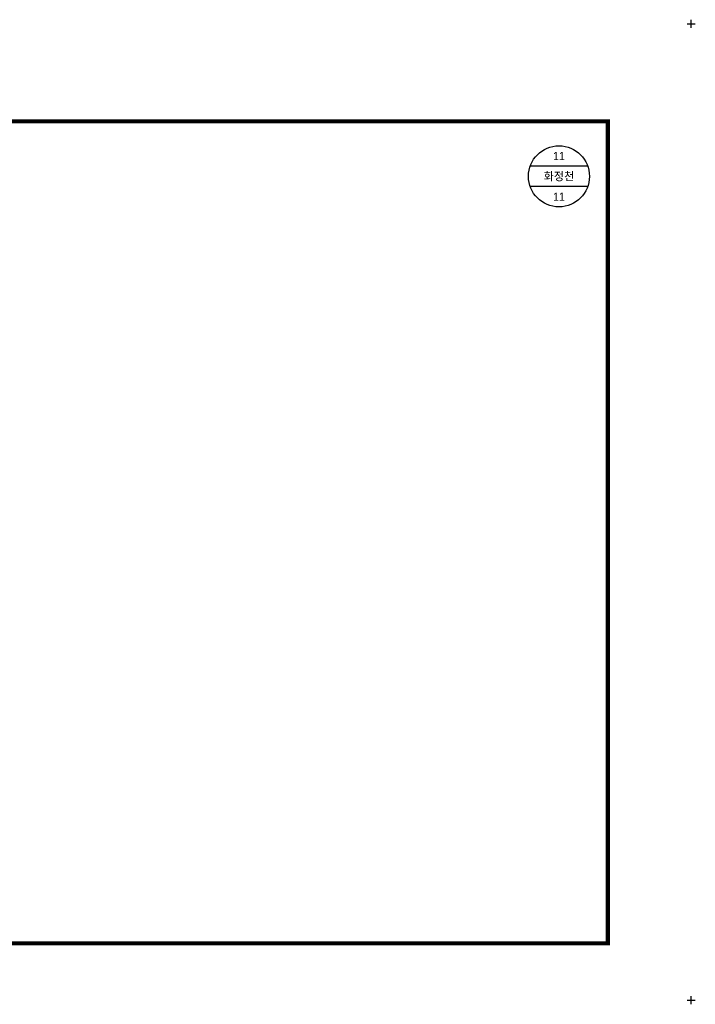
# Model space of a CAD drawing. Header units: metres. Extents: x -2 to 1691, y -14 to 5352.
# Tile 22 of 23: x 330 to 662, y 4786 to 5270. Entities that reach past the tile are written whole.
import ezdxf
from ezdxf.enums import TextEntityAlignment as Align

# ---------------------------------------------------------------- set-up
doc = ezdxf.new("R2010")
doc.units = ezdxf.units.M
doc.header["$LTSCALE"] = 5
for name, color, linetype in [('BOX', 6, 'CONTINUOUS'), ('DT2', 6, 'CONTINUOUS'), ('ST1', 7, 'CONTINUOUS')]:
    doc.layers.add(name, color=color, linetype=linetype)
doc.styles.get("Standard").update_dxf_attribs({"font": 'Gulim.ttf', "width": 0.8})

msp = doc.modelspace()

# ---------------------------------------------------------------- linework, layer by layer
at = {"layer": 'BOX', "color": 6, "linetype": 'Continuous', "const_width": 2}
msp.add_lwpolyline([(41, 4816), (619, 4816), (619, 5220), (41, 5220)], close=True, dxfattribs=at)
at = {"layer": 'ST1', "linetype": 'Continuous'}
for p, q in [((658, 5268), (662, 5268)), ((660, 5266), (660, 5270)), ((609.14, 5198), (580.86, 5198)), ((609.14, 5188), (580.86, 5188)), ((658, 4788), (662, 4788)), ((660, 4786), (660, 4790))]:
    msp.add_line(p, q, dxfattribs=at)
msp.add_circle((595, 5193), 15, dxfattribs=at)

# ---------------------------------------------------------------- texts
at = {"layer": 'DT2', "linetype": 'Continuous'}
for s, p in [('11', (595, 5203)), ('화정천', (595, 5193)), ('11', (595, 5183))]:
    msp.add_text(s, height=4, dxfattribs=at).set_placement(p, align=Align.MIDDLE_CENTER)

doc.saveas('drawing.dxf')
